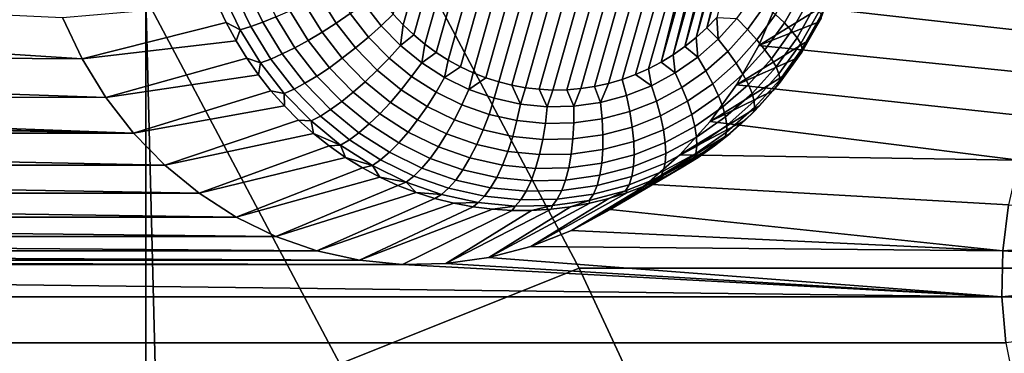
# Model space of a CAD drawing. Header units: metres. Extents: x -22 to 239, y -22 to 22.
# Tile 243 of 256: x 223.002 to 225.416, y 8.925 to 9.742. Entities that reach past the tile are written whole.
import ezdxf

# ---------------------------------------------------------------- set-up
doc = ezdxf.new("R2010")
doc.units = ezdxf.units.M
doc.layers.add('solid_10_151_033_XXX', color=7, linetype='CONTINUOUS')

msp = doc.modelspace()

# ---------------------------------------------------------------- linework, layer by layer
at = {"layer": 'solid_10_151_033_XXX'}
for points in [[(223.917709, 9.755691, 187.285095), (224.190353, 10.715796, 187.384323), (224.224152, 10.723241, 187.396637), (223.942017, 9.729537, 187.293945)], [(223.942017, 9.729537, 187.293945), (224.224152, 10.723241, 187.396637), (224.258255, 10.728389, 187.409042), (223.967789, 9.705108, 187.303329)], [(223.967789, 9.705108, 187.303329), (224.258255, 10.728389, 187.409042), (224.292465, 10.731228, 187.421494), (223.994919, 9.6825, 187.313202)], [(223.994919, 9.6825, 187.313202), (224.292465, 10.731228, 187.421494), (224.326584, 10.731784, 187.433914), (224.023193, 9.661843, 187.323486)], [(224.023193, 9.661843, 187.323486), (224.326584, 10.731784, 187.433914), (224.360474, 10.730081, 187.446259), (224.05249, 9.643208, 187.334152)], [(224.05249, 9.643208, 187.334152), (224.360474, 10.730081, 187.446259), (224.393967, 10.726175, 187.458435), (224.082642, 9.626644, 187.345123)], [(224.082642, 9.626644, 187.345123), (224.393967, 10.726175, 187.458435), (224.426865, 10.720159, 187.470413), (224.11348, 9.612209, 187.356354)], [(224.11348, 9.612209, 187.356354), (224.426865, 10.720159, 187.470413), (224.459106, 10.712063, 187.482147), (224.144791, 9.599914, 187.367752)], [(224.144791, 9.599914, 187.367752), (224.459106, 10.712063, 187.482147), (224.490845, 10.701915, 187.493698), (224.176529, 9.589767, 187.379303)], [(224.176529, 9.589767, 187.379303), (224.490845, 10.701915, 187.493698), (224.522156, 10.68962, 187.505096), (224.208771, 9.581671, 187.391037)], [(224.208771, 9.581671, 187.391037), (224.522156, 10.68962, 187.505096), (224.552994, 10.675185, 187.516327), (224.241684, 9.575653, 187.403015)], [(224.241684, 9.575653, 187.403015), (224.552994, 10.675185, 187.516327), (224.58316, 10.658622, 187.527298), (224.275162, 9.571749, 187.415192)], [(222.790314, -10.662548, 229.654709), (223.311127, -9.795467, 229.844269), (222.790329, 10.662547, 229.654709)], [(223.311127, -9.795467, 229.844269), (223.311127, 9.795466, 229.844269), (222.790329, 10.662547, 229.654709)], [(224.275162, 9.571749, 187.415192), (224.58316, 10.658622, 187.527298), (224.612442, 10.639986, 187.537964), (224.309067, 9.570045, 187.427536)], [(224.309067, 9.570045, 187.427536), (224.612442, 10.639986, 187.537964), (224.640732, 10.619329, 187.548248), (224.343185, 9.570601, 187.439957)], [(224.343185, 9.570601, 187.439957), (224.640732, 10.619329, 187.548248), (224.667847, 10.596722, 187.558121), (224.37738, 9.573441, 187.452408)], [(224.37738, 9.573441, 187.452408), (224.667847, 10.596722, 187.558121), (224.693619, 10.572291, 187.567505), (224.411499, 9.578588, 187.464813)], [(224.411499, 9.578588, 187.464813), (224.693619, 10.572291, 187.567505), (224.717926, 10.546138, 187.576355), (224.445297, 9.586033, 187.477127)], [(224.445297, 9.586033, 187.477127), (224.717926, 10.546138, 187.576355), (224.740646, 10.518376, 187.584625), (224.478622, 9.595748, 187.489258)], [(224.478622, 9.595748, 187.489258), (224.740646, 10.518376, 187.584625), (224.761627, 10.489195, 187.592255), (224.511353, 9.607702, 187.50116)], [(224.511353, 9.607702, 187.50116), (224.761627, 10.489195, 187.592255), (224.780807, 10.458707, 187.599243), (224.543228, 9.621809, 187.512772)], [(224.543228, 9.621809, 187.512772), (224.780807, 10.458707, 187.599243), (224.574173, 9.638005, 187.524033)], [(224.574173, 9.638005, 187.524033), (224.780807, 10.458707, 187.599243), (224.798126, 10.427032, 187.605545)], [(224.574173, 9.638005, 187.524033), (224.798126, 10.427032, 187.605545), (224.60405, 9.656225, 187.534897)], [(224.60405, 9.656225, 187.534897), (224.798126, 10.427032, 187.605545), (224.813507, 10.394309, 187.611145)], [(224.60405, 9.656225, 187.534897), (224.813507, 10.394309, 187.611145), (224.632736, 9.67638, 187.545349)], [(224.632736, 9.67638, 187.545349), (224.813507, 10.394309, 187.611145), (224.82692, 10.360637, 187.616028)], [(224.632736, 9.67638, 187.545349), (224.82692, 10.360637, 187.616028), (224.660172, 9.698406, 187.555328)], [(224.660172, 9.698406, 187.555328), (224.82692, 10.360637, 187.616028), (224.838318, 10.326111, 187.620163)], [(224.660172, 9.698406, 187.555328), (224.838318, 10.326111, 187.620163), (224.686264, 9.722241, 187.564835)], [(224.686264, 9.722241, 187.564835), (224.838318, 10.326111, 187.620163), (224.847641, 10.290875, 187.623566)], [(224.686264, 9.722241, 187.564835), (224.847641, 10.290875, 187.623566), (224.710907, 9.747789, 187.573792)], [(223.311127, 9.795466, 229.844269), (223.786987, 8.899793, 230.017456), (224.373199, 9.134018, 229.698654), (223.884811, 10.053298, 229.520889)], [(223.884811, 10.053298, 229.520889), (224.373199, 9.134018, 229.698654), (236.514862, 9.134019, 196.339706), (236.026474, 10.053299, 196.161942)], [(225.59462, 9.700195, 188.959625), (224.858414, 9.78232, 188.691666), (224.891647, 9.889766, 188.703751), (225.662506, 9.787395, 188.984329)], [(223.591599, 9.82948, 187.271927), (223.629776, 9.749013, 187.285828), (223.597488, 9.736111, 187.309204), (223.55809, 9.819161, 187.294861)], [(224.979401, 9.780538, 187.935333), (224.998383, 9.827348, 187.942245), (224.858414, 9.78232, 188.691666), (224.814056, 9.679392, 188.675522)], [(223.500824, 9.804504, 187.353958), (223.541962, 9.717785, 187.368927), (223.508163, 9.734982, 187.399841), (223.486664, 9.780538, 187.392029)], [(223.527634, 9.810781, 187.322388), (223.568024, 9.725633, 187.337082), (223.541962, 9.717785, 187.368927), (223.500824, 9.804504, 187.353958)], [(223.55809, 9.819161, 187.294861), (223.597488, 9.736111, 187.309204), (223.568024, 9.725633, 187.337082), (223.527634, 9.810781, 187.322388)], [(223.774033, 9.819239, 187.245087), (223.812332, 9.757003, 187.259018), (223.777664, 9.733617, 187.261612), (223.737106, 9.799547, 187.246857)], [(224.854599, 9.75505, 187.653595), (224.892807, 9.822549, 187.667496), (224.91684, 9.805257, 187.697144), (224.876617, 9.734203, 187.682495)], [(224.876617, 9.734203, 187.682495), (224.91684, 9.805257, 187.697144), (224.9366, 9.789412, 187.730515), (224.894516, 9.715101, 187.71521)], [(223.154678, 9.646414, 188.071548), (222.011078, 9.72014, 187.655319), (222.090347, 9.795527, 187.684174), (223.106766, 9.747412, 188.054123)], [(223.486664, 9.780538, 187.392029), (223.508163, 9.734982, 187.399841), (223.154678, 9.646414, 188.071548), (223.106766, 9.747412, 188.054123)], [(223.786972, -8.899793, 230.017456), (223.786987, 8.899793, 230.017456), (223.311127, 9.795466, 229.844269)], [(223.311127, -9.795467, 229.844269), (223.786972, -8.899793, 230.017456), (223.311127, 9.795466, 229.844269)], [(223.700272, 9.781044, 187.254349), (223.742966, 9.711641, 187.269882), (223.708908, 9.691504, 187.283676), (223.664261, 9.764089, 187.267426)], [(223.737106, 9.799547, 187.246857), (223.777664, 9.733617, 187.261612), (223.742966, 9.711641, 187.269882), (223.700272, 9.781044, 187.254349)], [(223.846283, 9.781343, 187.262161), (223.888123, 9.7276, 187.27739), (223.856934, 9.69972, 187.275253), (223.812332, 9.757003, 187.259018)], [(223.846283, 9.781343, 187.262161), (223.894989, 9.783453, 187.276825), (223.917709, 9.755691, 187.285095), (223.888123, 9.7276, 187.27739)], [(224.760117, 9.744955, 187.594772), (224.800049, 9.800324, 187.609299), (224.828903, 9.777235, 187.629028), (224.786346, 9.718218, 187.613541)], [(225.536392, 9.605561, 188.938431), (224.814056, 9.679392, 188.675522), (224.858414, 9.78232, 188.691666), (225.59462, 9.700195, 188.959625)], [(224.957901, 9.734982, 187.927521), (224.979401, 9.780538, 187.935333), (224.814056, 9.679392, 188.675522)], [(224.894516, 9.715101, 187.71521), (224.9366, 9.789412, 187.730515), (224.951706, 9.775323, 187.766968), (224.90799, 9.698116, 187.751053)], [(224.966614, 9.746139, 187.887466), (224.979401, 9.780538, 187.935333), (224.957901, 9.734982, 187.927521)], [(223.664261, 9.764089, 187.267426), (223.708908, 9.691504, 187.283676), (223.676163, 9.6736, 187.302719), (223.629776, 9.749013, 187.285828)], [(223.812332, 9.757003, 187.259018), (223.856934, 9.69972, 187.275253), (223.824905, 9.672934, 187.278809), (223.777664, 9.733617, 187.261612)], [(223.935364, 9.679181, 187.294586), (223.888123, 9.7276, 187.27739), (223.917709, 9.755691, 187.285095), (223.942017, 9.729537, 187.293945)], [(224.786346, 9.718218, 187.613541), (224.828903, 9.777235, 187.629028), (224.854599, 9.75505, 187.653595), (224.809509, 9.69253, 187.637177)], [(224.809509, 9.69253, 187.637177), (224.854599, 9.75505, 187.653595), (224.876617, 9.734203, 187.682495), (224.829163, 9.66839, 187.665222)], [(224.90799, 9.698116, 187.751053), (224.951706, 9.775323, 187.766968), (224.961853, 9.763265, 187.805786), (224.916733, 9.68358, 187.789368)], [(224.916733, 9.68358, 187.789368), (224.961853, 9.763265, 187.805786), (224.966858, 9.753473, 187.846222), (224.920593, 9.671775, 187.829376)], [(223.508163, 9.734982, 187.399841), (223.532104, 9.690833, 187.408569), (223.154678, 9.646414, 188.071548)], [(223.541962, 9.717785, 187.368927), (223.532104, 9.690833, 187.408569), (223.508163, 9.734982, 187.399841)], [(223.597488, 9.736111, 187.309204), (223.64537, 9.658277, 187.32663), (223.617111, 9.645833, 187.35495), (223.568024, 9.725633, 187.337082)], [(223.629776, 9.749013, 187.285828), (223.676163, 9.6736, 187.302719), (223.64537, 9.658277, 187.32663), (223.597488, 9.736111, 187.309204)], [(223.777664, 9.733617, 187.261612), (223.824905, 9.672934, 187.278809), (223.792694, 9.647762, 187.287994), (223.742966, 9.711641, 187.269882)], [(224.686264, 9.722241, 187.564835), (224.710907, 9.747789, 187.573792), (224.71463, 9.69469, 187.578201)], [(224.710907, 9.747789, 187.573792), (224.760117, 9.744955, 187.594772), (224.71463, 9.69469, 187.578201)], [(224.71463, 9.69469, 187.578201), (224.760117, 9.744955, 187.594772), (224.786346, 9.718218, 187.613541), (224.737854, 9.664642, 187.595886)], [(224.93396, 9.690833, 187.918793), (224.957901, 9.734982, 187.927521), (224.814056, 9.679392, 188.675522), (224.759232, 9.582586, 188.655563)], [(224.829163, 9.66839, 187.665222), (224.876617, 9.734203, 187.682495), (224.894516, 9.715101, 187.71521), (224.844894, 9.646272, 187.697144)], [(224.920593, 9.671775, 187.829376), (224.966858, 9.753473, 187.846222), (224.966614, 9.746139, 187.887466), (224.919495, 9.662932, 187.870316)], [(224.919495, 9.662932, 187.870316), (224.966614, 9.746139, 187.887466), (224.93396, 9.690833, 187.918793)], [(224.966614, 9.746139, 187.887466), (224.957901, 9.734982, 187.927521), (224.93396, 9.690833, 187.918793)], [(223.154678, 9.646414, 188.071548), (221.924316, 9.654629, 187.623734), (222.011078, 9.72014, 187.655319)], [(223.541962, 9.717785, 187.368927), (223.591965, 9.636512, 187.387131), (223.558426, 9.64824, 187.418152), (223.532104, 9.690833, 187.408569)], [(223.568024, 9.725633, 187.337082), (223.617111, 9.645833, 187.35495), (223.591965, 9.636512, 187.387131), (223.541962, 9.717785, 187.368927)], [(223.742966, 9.711641, 187.269882), (223.792694, 9.647762, 187.287994), (223.760925, 9.624699, 187.302612), (223.708908, 9.691504, 187.283676)], [(223.888123, 9.7276, 187.27739), (223.935364, 9.679181, 187.294586), (223.907272, 9.648112, 187.293579), (223.856934, 9.69972, 187.275253)], [(223.935364, 9.679181, 187.294586), (223.942017, 9.729537, 187.293945), (223.967789, 9.705108, 187.303329)], [(224.660172, 9.698406, 187.555328), (224.686264, 9.722241, 187.564835), (224.71463, 9.69469, 187.578201), (224.664124, 9.650163, 187.55983)], [(224.737854, 9.664642, 187.595886), (224.786346, 9.718218, 187.613541), (224.809509, 9.69253, 187.637177), (224.758133, 9.635774, 187.618484)], [(224.844894, 9.646272, 187.697144), (224.894516, 9.715101, 187.71521), (224.90799, 9.698116, 187.751053), (224.856415, 9.626604, 187.732285)], [(223.532104, 9.690833, 187.408569), (223.558426, 9.64824, 187.418152), (223.212921, 9.551761, 188.092743), (223.154678, 9.646414, 188.071548)], [(223.708908, 9.691504, 187.283676), (223.760925, 9.624699, 187.302612), (223.730209, 9.60419, 187.322388), (223.676163, 9.6736, 187.302719)], [(223.856934, 9.69972, 187.275253), (223.907272, 9.648112, 187.293579), (223.87825, 9.618261, 187.298218), (223.824905, 9.672934, 187.278809)], [(223.987396, 9.636694, 187.313522), (223.935364, 9.679181, 187.294586), (223.967789, 9.705108, 187.303329), (223.994919, 9.6825, 187.313202)], [(223.987396, 9.636694, 187.313522), (223.994919, 9.6825, 187.313202), (224.023193, 9.661843, 187.323486)], [(224.632736, 9.67638, 187.545349), (224.660172, 9.698406, 187.555328), (224.664124, 9.650163, 187.55983)], [(224.664124, 9.650163, 187.55983), (224.71463, 9.69469, 187.578201), (224.737854, 9.664642, 187.595886), (224.684036, 9.617183, 187.576294)], [(224.758133, 9.635774, 187.618484), (224.809509, 9.69253, 187.637177), (224.829163, 9.66839, 187.665222), (224.77507, 9.608645, 187.645538)], [(224.907623, 9.64824, 187.90921), (224.93396, 9.690833, 187.918793), (224.759232, 9.582586, 188.655563)], [(224.856415, 9.626604, 187.732285), (224.90799, 9.698116, 187.751053), (224.916733, 9.68358, 187.789368), (224.86351, 9.609772, 187.769989)], [(224.86351, 9.609772, 187.769989), (224.916733, 9.68358, 187.789368), (224.920593, 9.671775, 187.829376), (224.866028, 9.596103, 187.809525)], [(224.919495, 9.662932, 187.870316), (224.93396, 9.690833, 187.918793), (224.907623, 9.64824, 187.90921)], [(223.64537, 9.658277, 187.32663), (223.701141, 9.586638, 187.346924), (223.674301, 9.572385, 187.375763), (223.617111, 9.645833, 187.35495)], [(223.676163, 9.6736, 187.302719), (223.730209, 9.60419, 187.322388), (223.701141, 9.586638, 187.346924), (223.64537, 9.658277, 187.32663)], [(223.824905, 9.672934, 187.278809), (223.87825, 9.618261, 187.298218), (223.848846, 9.590212, 187.308426), (223.792694, 9.647762, 187.287994)], [(223.935364, 9.679181, 187.294586), (223.987396, 9.636694, 187.313522), (223.962723, 9.602827, 187.313766), (223.907272, 9.648112, 187.293579)], [(224.043564, 9.600674, 187.333969), (223.987396, 9.636694, 187.313522), (224.023193, 9.661843, 187.323486), (224.05249, 9.643208, 187.334152)], [(224.60405, 9.656225, 187.534897), (224.632736, 9.67638, 187.545349), (224.664124, 9.650163, 187.55983), (224.609253, 9.611932, 187.539856)], [(224.684036, 9.617183, 187.576294), (224.737854, 9.664642, 187.595886), (224.758133, 9.635774, 187.618484), (224.701111, 9.585496, 187.597733)], [(225.488495, 9.504583, 188.92099), (224.759232, 9.582586, 188.655563), (224.814056, 9.679392, 188.675522), (225.536392, 9.605561, 188.938431)], [(224.77507, 9.608645, 187.645538), (224.829163, 9.66839, 187.665222), (224.844894, 9.646272, 187.697144), (224.78833, 9.583788, 187.676559)], [(224.866028, 9.596103, 187.809525), (224.920593, 9.671775, 187.829376), (224.919495, 9.662932, 187.870316), (224.863922, 9.585864, 187.850082)], [(224.863922, 9.585864, 187.850082), (224.919495, 9.662932, 187.870316), (224.879028, 9.607349, 187.898804)], [(224.919495, 9.662932, 187.870316), (224.907623, 9.64824, 187.90921), (224.879028, 9.607349, 187.898804)], [(223.212921, 9.551761, 188.092743), (221.831329, 9.599946, 187.58989), (221.924316, 9.654629, 187.623734), (223.154678, 9.646414, 188.071548)], [(223.558426, 9.64824, 187.418152), (223.587036, 9.607349, 187.428558), (223.212921, 9.551761, 188.092743)], [(223.591965, 9.636512, 187.387131), (223.587036, 9.607349, 187.428558), (223.558426, 9.64824, 187.418152)], [(223.591965, 9.636512, 187.387131), (223.650208, 9.561708, 187.408325), (223.617828, 9.568297, 187.439774), (223.587036, 9.607349, 187.428558)], [(223.617111, 9.645833, 187.35495), (223.674301, 9.572385, 187.375763), (223.650208, 9.561708, 187.408325), (223.591965, 9.636512, 187.387131)], [(223.792694, 9.647762, 187.287994), (223.848846, 9.590212, 187.308426), (223.819641, 9.564508, 187.323975), (223.760925, 9.624699, 187.302612)], [(223.907272, 9.648112, 187.293579), (223.962723, 9.602827, 187.313766), (223.936996, 9.570288, 187.319611), (223.87825, 9.618261, 187.298218)], [(223.987396, 9.636694, 187.313522), (224.043564, 9.600674, 187.333969), (224.022598, 9.564434, 187.335556), (223.962723, 9.602827, 187.313766)], [(224.043564, 9.600674, 187.333969), (224.05249, 9.643208, 187.334152), (224.082642, 9.626644, 187.345123)], [(224.543228, 9.621809, 187.512772), (224.574173, 9.638005, 187.524033), (224.609253, 9.611932, 187.539856), (224.550705, 9.58048, 187.518539)], [(224.574173, 9.638005, 187.524033), (224.60405, 9.656225, 187.534897), (224.609253, 9.611932, 187.539856)], [(224.609253, 9.611932, 187.539856), (224.664124, 9.650163, 187.55983), (224.684036, 9.617183, 187.576294), (224.625549, 9.576434, 187.555008)], [(224.879028, 9.607349, 187.898804), (224.907623, 9.64824, 187.90921), (224.759232, 9.582586, 188.655563), (224.694443, 9.492719, 188.631989)], [(224.701111, 9.585496, 187.597733), (224.758133, 9.635774, 187.618484), (224.77507, 9.608645, 187.645538), (224.715042, 9.55572, 187.623703)], [(224.78833, 9.583788, 187.676559), (224.844894, 9.646272, 187.697144), (224.856415, 9.626604, 187.732285), (224.797653, 9.561686, 187.710907)], [(223.760925, 9.624699, 187.302612), (223.819641, 9.564508, 187.323975), (223.791214, 9.541655, 187.344589), (223.730209, 9.60419, 187.322388)], [(223.87825, 9.618261, 187.298218), (223.936996, 9.570288, 187.319611), (223.91069, 9.539712, 187.330933), (223.848846, 9.590212, 187.308426)], [(224.10318, 9.571573, 187.355652), (224.043564, 9.600674, 187.333969), (224.082642, 9.626644, 187.345123), (224.11348, 9.612209, 187.356354)], [(224.10318, 9.571573, 187.355652), (224.11348, 9.612209, 187.356354), (224.144791, 9.599914, 187.367752)], [(224.511353, 9.607702, 187.50116), (224.543228, 9.621809, 187.512772), (224.550705, 9.58048, 187.518539)], [(224.550705, 9.58048, 187.518539), (224.609253, 9.611932, 187.539856), (224.625549, 9.576434, 187.555008), (224.563141, 9.542911, 187.532303)], [(224.625549, 9.576434, 187.555008), (224.684036, 9.617183, 187.576294), (224.701111, 9.585496, 187.597733), (224.63916, 9.542329, 187.57518)], [(224.797653, 9.561686, 187.710907), (224.856415, 9.626604, 187.732285), (224.86351, 9.609772, 187.769989), (224.802856, 9.542769, 187.747925)], [(224.802856, 9.542769, 187.747925), (224.86351, 9.609772, 187.769989), (224.866028, 9.596103, 187.809525), (224.803848, 9.527408, 187.78688)], [(223.212921, 9.551761, 188.092743), (221.732986, 9.556598, 187.554108), (221.831329, 9.599946, 187.58989)], [(223.587036, 9.607349, 187.428558), (223.617828, 9.568297, 187.439774), (223.280792, 9.464584, 188.117447), (223.212921, 9.551761, 188.092743)], [(223.701141, 9.586638, 187.346924), (223.764114, 9.522096, 187.369843), (223.738861, 9.506212, 187.399261), (223.674301, 9.572385, 187.375763)], [(223.730209, 9.60419, 187.322388), (223.791214, 9.541655, 187.344589), (223.764114, 9.522096, 187.369843), (223.701141, 9.586638, 187.346924)], [(223.848846, 9.590212, 187.308426), (223.91069, 9.539712, 187.330933), (223.884323, 9.511694, 187.347519), (223.819641, 9.564508, 187.323975)], [(223.962723, 9.602827, 187.313766), (224.022598, 9.564434, 187.335556), (224.000427, 9.529616, 187.342697), (223.936996, 9.570288, 187.319611)], [(224.043564, 9.600674, 187.333969), (224.10318, 9.571573, 187.355652), (224.086136, 9.533417, 187.358688), (224.022598, 9.564434, 187.335556)], [(224.144791, 9.599914, 187.367752), (224.176529, 9.589767, 187.379303), (224.165466, 9.549758, 187.378326), (224.10318, 9.571573, 187.355652)], [(224.176529, 9.589767, 187.379303), (224.208771, 9.581671, 187.391037), (224.229675, 9.535502, 187.401703), (224.165466, 9.549758, 187.378326)], [(224.411499, 9.578588, 187.464813), (224.445297, 9.586033, 187.477127), (224.425568, 9.539401, 187.472992)], [(224.445297, 9.586033, 187.477127), (224.478622, 9.595748, 187.489258), (224.489227, 9.556201, 187.49617), (224.425568, 9.539401, 187.472992)], [(224.478622, 9.595748, 187.489258), (224.511353, 9.607702, 187.50116), (224.550705, 9.58048, 187.518539), (224.489227, 9.556201, 187.49617)], [(224.63916, 9.542329, 187.57518), (224.701111, 9.585496, 187.597733), (224.715042, 9.55572, 187.623703), (224.649826, 9.51028, 187.59996)], [(224.848236, 9.568297, 187.887589), (224.879028, 9.607349, 187.898804), (224.694443, 9.492719, 188.631989)], [(224.715042, 9.55572, 187.623703), (224.77507, 9.608645, 187.645538), (224.78833, 9.583788, 187.676559), (224.725555, 9.528437, 187.653702)], [(224.803848, 9.527408, 187.78688), (224.866028, 9.596103, 187.809525), (224.863922, 9.585864, 187.850082), (224.800598, 9.515901, 187.827042)], [(224.800598, 9.515901, 187.827042), (224.863922, 9.585864, 187.850082), (224.848236, 9.568297, 187.887589), (224.815353, 9.531217, 187.875626)], [(224.863922, 9.585864, 187.850082), (224.879028, 9.607349, 187.898804), (224.848236, 9.568297, 187.887589)], [(223.617828, 9.568297, 187.439774), (223.650711, 9.531217, 187.451736), (223.280792, 9.464584, 188.117447)], [(223.650208, 9.561708, 187.408325), (223.650711, 9.531217, 187.451736), (223.617828, 9.568297, 187.439774)], [(223.674301, 9.572385, 187.375763), (223.738861, 9.506212, 187.399261), (223.715942, 9.494314, 187.432266), (223.650208, 9.561708, 187.408325)], [(223.650208, 9.561708, 187.408325), (223.715942, 9.494314, 187.432266), (223.685547, 9.496233, 187.464417), (223.650711, 9.531217, 187.451736)], [(223.819641, 9.564508, 187.323975), (223.884323, 9.511694, 187.347519), (223.858414, 9.486782, 187.369049), (223.791214, 9.541655, 187.344589)], [(223.936996, 9.570288, 187.319611), (224.000427, 9.529616, 187.342697), (223.977463, 9.496898, 187.35524), (223.91069, 9.539712, 187.330933)], [(224.022598, 9.564434, 187.335556), (224.086136, 9.533417, 187.358688), (224.067734, 9.496758, 187.367188), (224.000427, 9.529616, 187.342697)], [(224.10318, 9.571573, 187.355652), (224.165466, 9.549758, 187.378326), (224.152542, 9.510165, 187.382843), (224.086136, 9.533417, 187.358688)], [(224.208771, 9.581671, 187.391037), (224.241684, 9.575653, 187.403015), (224.229675, 9.535502, 187.401703)], [(224.241684, 9.575653, 187.403015), (224.275162, 9.571749, 187.415192), (224.294968, 9.528987, 187.425461), (224.229675, 9.535502, 187.401703)], [(224.275162, 9.571749, 187.415192), (224.309067, 9.570045, 187.427536), (224.294968, 9.528987, 187.425461)], [(224.309067, 9.570045, 187.427536), (224.343185, 9.570601, 187.439957), (224.36055, 9.530292, 187.449326), (224.294968, 9.528987, 187.425461)], [(224.343185, 9.570601, 187.439957), (224.37738, 9.573441, 187.452408), (224.36055, 9.530292, 187.449326)], [(224.37738, 9.573441, 187.452408), (224.411499, 9.578588, 187.464813), (224.425568, 9.539401, 187.472992), (224.36055, 9.530292, 187.449326)], [(224.489227, 9.556201, 187.49617), (224.550705, 9.58048, 187.518539), (224.563141, 9.542911, 187.532303), (224.497604, 9.517033, 187.508438)], [(224.563141, 9.542911, 187.532303), (224.625549, 9.576434, 187.555008), (224.63916, 9.542329, 187.57518), (224.573059, 9.506815, 187.551117)], [(224.815353, 9.531217, 187.875626), (224.848236, 9.568297, 187.887589), (224.694443, 9.492719, 188.631989), (224.620743, 9.411297, 188.605164)], [(225.451477, 9.398416, 188.907516), (224.694443, 9.492719, 188.631989), (224.759232, 9.582586, 188.655563), (225.488495, 9.504583, 188.92099)], [(224.725555, 9.528437, 187.653702), (224.78833, 9.583788, 187.676559), (224.797653, 9.561686, 187.710907), (224.732437, 9.504177, 187.687164)], [(224.732437, 9.504177, 187.687164), (224.797653, 9.561686, 187.710907), (224.802856, 9.542769, 187.747925), (224.73555, 9.483414, 187.723419)], [(223.280792, 9.464584, 188.117447), (221.630936, 9.525311, 187.516953), (221.732986, 9.556598, 187.554108), (223.212921, 9.551761, 188.092743)], [(223.791214, 9.541655, 187.344589), (223.858414, 9.486782, 187.369049), (223.833466, 9.465461, 187.395096), (223.764114, 9.522096, 187.369843)], [(223.91069, 9.539712, 187.330933), (223.977463, 9.496898, 187.35524), (223.954147, 9.466918, 187.37294), (223.884323, 9.511694, 187.347519)], [(224.165466, 9.549758, 187.378326), (224.229675, 9.535502, 187.401703), (224.220963, 9.494971, 187.407761), (224.152542, 9.510165, 187.382843)], [(224.36055, 9.530292, 187.449326), (224.425568, 9.539401, 187.472992), (224.429764, 9.499126, 187.483749), (224.360458, 9.489417, 187.458527)], [(224.425568, 9.539401, 187.472992), (224.489227, 9.556201, 187.49617), (224.497604, 9.517033, 187.508438), (224.429764, 9.499126, 187.483749)], [(224.497604, 9.517033, 187.508438), (224.563141, 9.542911, 187.532303), (224.573059, 9.506815, 187.551117), (224.503632, 9.479401, 187.525848)], [(224.573059, 9.506815, 187.551117), (224.63916, 9.542329, 187.57518), (224.649826, 9.51028, 187.59996), (224.580246, 9.472896, 187.574631)], [(224.649826, 9.51028, 187.59996), (224.715042, 9.55572, 187.623703), (224.725555, 9.528437, 187.653702), (224.657349, 9.480913, 187.628876)], [(224.73555, 9.483414, 187.723419), (224.802856, 9.542769, 187.747925), (224.803848, 9.527408, 187.78688), (224.734833, 9.466554, 187.761765)], [(223.280792, 9.464584, 188.117447), (221.526031, 9.506343, 187.478775), (221.630936, 9.525311, 187.516953)], [(223.650711, 9.531217, 187.451736), (223.685547, 9.496233, 187.464417), (223.3573, 9.386155, 188.145309), (223.280792, 9.464584, 188.117447)], [(223.764114, 9.522096, 187.369843), (223.833466, 9.465461, 187.395096), (223.809967, 9.448147, 187.42514), (223.738861, 9.506212, 187.399261)], [(224.000427, 9.529616, 187.342697), (224.067734, 9.496758, 187.367188), (224.048309, 9.462309, 187.381027), (223.977463, 9.496898, 187.35524)], [(224.086136, 9.533417, 187.358688), (224.152542, 9.510165, 187.382843), (224.138077, 9.472125, 187.392792), (224.067734, 9.496758, 187.367188)], [(224.229675, 9.535502, 187.401703), (224.294968, 9.528987, 187.425461), (224.290573, 9.488026, 187.43309), (224.220963, 9.494971, 187.407761)], [(224.294968, 9.528987, 187.425461), (224.36055, 9.530292, 187.449326), (224.360458, 9.489417, 187.458527), (224.290573, 9.488026, 187.43309)], [(224.429764, 9.499126, 187.483749), (224.497604, 9.517033, 187.508438), (224.503632, 9.479401, 187.525848), (224.431747, 9.460431, 187.49968)], [(224.780518, 9.496233, 187.862946), (224.815353, 9.531217, 187.875626), (224.620743, 9.411297, 188.605164)], [(224.657349, 9.480913, 187.628876), (224.725555, 9.528437, 187.653702), (224.732437, 9.504177, 187.687164), (224.66156, 9.454802, 187.661377)], [(224.734833, 9.466554, 187.761765), (224.803848, 9.527408, 187.78688), (224.800598, 9.515901, 187.827042), (224.730301, 9.453923, 187.801453)], [(224.730301, 9.453923, 187.801453), (224.800598, 9.515901, 187.827042), (224.780518, 9.496233, 187.862946), (224.74382, 9.463464, 187.849594)], [(224.800598, 9.515901, 187.827042), (224.815353, 9.531217, 187.875626), (224.780518, 9.496233, 187.862946)], [(223.280792, 9.464584, 188.117447), (219.559021, 9.464584, 186.762848), (221.419907, 9.5, 187.44014)], [(223.280792, 9.464584, 188.117447), (221.419907, 9.5, 187.44014), (221.526031, 9.506343, 187.478775)], [(223.685547, 9.496233, 187.464417), (223.722244, 9.463464, 187.477768), (223.3573, 9.386155, 188.145309)], [(223.715942, 9.494314, 187.432266), (223.722244, 9.463464, 187.477768), (223.685547, 9.496233, 187.464417)], [(223.738861, 9.506212, 187.399261), (223.809967, 9.448147, 187.42514), (223.788376, 9.435177, 187.458618), (223.715942, 9.494314, 187.432266)], [(223.715942, 9.494314, 187.432266), (223.788376, 9.435177, 187.458618), (223.722244, 9.463464, 187.477768)], [(223.884323, 9.511694, 187.347519), (223.954147, 9.466918, 187.37294), (223.930969, 9.44026, 187.395447), (223.858414, 9.486782, 187.369049)], [(223.977463, 9.496898, 187.35524), (224.048309, 9.462309, 187.381027), (224.028244, 9.430743, 187.399902), (223.954147, 9.466918, 187.37294)], [(224.067734, 9.496758, 187.367188), (224.138077, 9.472125, 187.392792), (224.12236, 9.436379, 187.407974), (224.048309, 9.462309, 187.381027)], [(224.152542, 9.510165, 187.382843), (224.220963, 9.494971, 187.407761), (224.210571, 9.456029, 187.419174), (224.138077, 9.472125, 187.392792)], [(224.220963, 9.494971, 187.407761), (224.290573, 9.488026, 187.43309), (224.284286, 9.448671, 187.446014), (224.210571, 9.456029, 187.419174)], [(224.290573, 9.488026, 187.43309), (224.360458, 9.489417, 187.458527), (224.358337, 9.450145, 187.472961), (224.284286, 9.448671, 187.446014)], [(224.360458, 9.489417, 187.458527), (224.429764, 9.499126, 187.483749), (224.431747, 9.460431, 187.49968), (224.358337, 9.450145, 187.472961)], [(224.503632, 9.479401, 187.525848), (224.573059, 9.506815, 187.551117), (224.580246, 9.472896, 187.574631), (224.507156, 9.444037, 187.548035)], [(224.74382, 9.463464, 187.849594), (224.780518, 9.496233, 187.862946), (224.620743, 9.411297, 188.605164), (224.538818, 9.339068, 188.575348)], [(224.580246, 9.472896, 187.574631), (224.649826, 9.51028, 187.59996), (224.657349, 9.480913, 187.628876), (224.584564, 9.441815, 187.602386)], [(225.451477, 9.398416, 188.907516), (224.620743, 9.411297, 188.605164), (224.694443, 9.492719, 188.631989)], [(224.66156, 9.454802, 187.661377), (224.732437, 9.504177, 187.687164), (224.73555, 9.483414, 187.723419), (224.662399, 9.432453, 187.696793)], [(223.3573, 9.386155, 188.145309), (219.482513, 9.386155, 186.734985), (219.559021, 9.464584, 186.762848)], [(223.280792, 9.464584, 188.117447), (223.3573, 9.386155, 188.145309), (219.559021, 9.464584, 186.762848)], [(223.833466, 9.465461, 187.395096), (223.90834, 9.417446, 187.422348), (223.886734, 9.398919, 187.453079), (223.809967, 9.448147, 187.42514)], [(223.858414, 9.486782, 187.369049), (223.930969, 9.44026, 187.395447), (223.90834, 9.417446, 187.422348), (223.833466, 9.465461, 187.395096)], [(223.954147, 9.466918, 187.37294), (224.028244, 9.430743, 187.399902), (224.00795, 9.402676, 187.423477), (223.930969, 9.44026, 187.395447)], [(224.138077, 9.472125, 187.392792), (224.210571, 9.456029, 187.419174), (224.198669, 9.419436, 187.435745), (224.12236, 9.436379, 187.407974)], [(224.431747, 9.460431, 187.49968), (224.503632, 9.479401, 187.525848), (224.507156, 9.444037, 187.548035), (224.431503, 9.424069, 187.520493)], [(224.507156, 9.444037, 187.548035), (224.580246, 9.472896, 187.574631), (224.584564, 9.441815, 187.602386), (224.508133, 9.411634, 187.57457)], [(224.584564, 9.441815, 187.602386), (224.657349, 9.480913, 187.628876), (224.66156, 9.454802, 187.661377), (224.585953, 9.41418, 187.63385)], [(224.659836, 9.414306, 187.734467), (224.734833, 9.466554, 187.761765), (224.730301, 9.453923, 187.801453), (224.653931, 9.400711, 187.773651)], [(224.662399, 9.432453, 187.696793), (224.73555, 9.483414, 187.723419), (224.734833, 9.466554, 187.761765), (224.659836, 9.414306, 187.734467)], [(223.722244, 9.463464, 187.477768), (223.760666, 9.433022, 187.49176), (223.441742, 9.317199, 188.176041), (223.3573, 9.386155, 188.145309)], [(223.788376, 9.435177, 187.458618), (223.760666, 9.433022, 187.49176), (223.722244, 9.463464, 187.477768)], [(223.809967, 9.448147, 187.42514), (223.886734, 9.398919, 187.453079), (223.866562, 9.38504, 187.487076), (223.788376, 9.435177, 187.458618)], [(223.930969, 9.44026, 187.395447), (224.00795, 9.402676, 187.423477), (223.987808, 9.378654, 187.451263), (223.90834, 9.417446, 187.422348)], [(224.048309, 9.462309, 187.381027), (224.12236, 9.436379, 187.407974), (224.105698, 9.403625, 187.428101), (224.028244, 9.430743, 187.399902)], [(224.210571, 9.456029, 187.419174), (224.284286, 9.448671, 187.446014), (224.276276, 9.411691, 187.464005), (224.198669, 9.419436, 187.435745)], [(224.284286, 9.448671, 187.446014), (224.358337, 9.450145, 187.472961), (224.354218, 9.413241, 187.492371), (224.276276, 9.411691, 187.464005)], [(224.358337, 9.450145, 187.472961), (224.431747, 9.460431, 187.49968), (224.431503, 9.424069, 187.520493), (224.354218, 9.413241, 187.492371)], [(224.431503, 9.424069, 187.520493), (224.507156, 9.444037, 187.548035), (224.508133, 9.411634, 187.57457), (224.429016, 9.390751, 187.545776)], [(224.508133, 9.411634, 187.57457), (224.584564, 9.441815, 187.602386), (224.585953, 9.41418, 187.63385), (224.506546, 9.382823, 187.60495)], [(224.705399, 9.433022, 187.835602), (224.74382, 9.463464, 187.849594), (224.538818, 9.339068, 188.575348)], [(224.585953, 9.41418, 187.63385), (224.66156, 9.454802, 187.661377), (224.662399, 9.432453, 187.696793), (224.584366, 9.390528, 187.668396)], [(224.653931, 9.400711, 187.773651), (224.730301, 9.453923, 187.801453), (224.705399, 9.433022, 187.835602), (224.665375, 9.405008, 187.821045)], [(224.730301, 9.453923, 187.801453), (224.74382, 9.463464, 187.849594), (224.705399, 9.433022, 187.835602)], [(223.760666, 9.433022, 187.49176), (223.80069, 9.405008, 187.506317), (223.441742, 9.317199, 188.176041)], [(223.788376, 9.435177, 187.458618), (223.80069, 9.405008, 187.506317), (223.760666, 9.433022, 187.49176)], [(223.788376, 9.435177, 187.458618), (223.866562, 9.38504, 187.487076), (223.80069, 9.405008, 187.506317)], [(223.90834, 9.417446, 187.422348), (223.987808, 9.378654, 187.451263), (223.968201, 9.359148, 187.482742), (223.886734, 9.398919, 187.453079)], [(224.028244, 9.430743, 187.399902), (224.105698, 9.403625, 187.428101), (224.088409, 9.374501, 187.452759), (224.00795, 9.402676, 187.423477)], [(224.12236, 9.436379, 187.407974), (224.198669, 9.419436, 187.435745), (224.185501, 9.385904, 187.457138), (224.105698, 9.403625, 187.428101)], [(224.198669, 9.419436, 187.435745), (224.276276, 9.411691, 187.464005), (224.266663, 9.377805, 187.486679), (224.185501, 9.385904, 187.457138)], [(224.354218, 9.413241, 187.492371), (224.431503, 9.424069, 187.520493), (224.429016, 9.390751, 187.545776), (224.348175, 9.379427, 187.516357)], [(224.665375, 9.405008, 187.821045), (224.705399, 9.433022, 187.835602), (224.538818, 9.339068, 188.575348), (224.449875, 9.277093, 188.542969)], [(224.584366, 9.390528, 187.668396), (224.662399, 9.432453, 187.696793), (224.659836, 9.414306, 187.734467), (224.579834, 9.371321, 187.705353)], [(223.80069, 9.405008, 187.506317), (223.842178, 9.379519, 187.521423), (223.532715, 9.258869, 188.209152), (223.441742, 9.317199, 188.176041)], [(223.866562, 9.38504, 187.487076), (223.842178, 9.379519, 187.521423), (223.80069, 9.405008, 187.506317)], [(223.886734, 9.398919, 187.453079), (223.968201, 9.359148, 187.482742), (223.949524, 9.344536, 187.517273), (223.866562, 9.38504, 187.487076)], [(224.00795, 9.402676, 187.423477), (224.088409, 9.374501, 187.452759), (224.070847, 9.349575, 187.481491), (223.987808, 9.378654, 187.451263)], [(224.105698, 9.403625, 187.428101), (224.185501, 9.385904, 187.457138), (224.171326, 9.35609, 187.482941), (224.088409, 9.374501, 187.452759)], [(224.276276, 9.411691, 187.464005), (224.354218, 9.413241, 187.492371), (224.348175, 9.379427, 187.516357), (224.266663, 9.377805, 187.486679)], [(224.429016, 9.390751, 187.545776), (224.508133, 9.411634, 187.57457), (224.506546, 9.382823, 187.60495), (224.424332, 9.361125, 187.575027)], [(224.623886, 9.379519, 187.805939), (224.665375, 9.405008, 187.821045), (224.449875, 9.277093, 188.542969)], [(224.506546, 9.382823, 187.60495), (224.585953, 9.41418, 187.63385), (224.584366, 9.390528, 187.668396), (224.502396, 9.358164, 187.638565)], [(225.425919, 9.288718, 188.898209), (224.538818, 9.339068, 188.575348), (224.620743, 9.411297, 188.605164), (225.451477, 9.398416, 188.907516)], [(224.579834, 9.371321, 187.705353), (224.659836, 9.414306, 187.734467), (224.653931, 9.400711, 187.773651), (224.572433, 9.356934, 187.744003)], [(224.572433, 9.356934, 187.744003), (224.653931, 9.400711, 187.773651), (224.623886, 9.379519, 187.805939), (224.58107, 9.35664, 187.790359)], [(224.653931, 9.400711, 187.773651), (224.665375, 9.405008, 187.821045), (224.623886, 9.379519, 187.805939)], [(223.441742, 9.317199, 188.176041), (219.398056, 9.317199, 186.704254), (219.482513, 9.386155, 186.734985)], [(223.3573, 9.386155, 188.145309), (223.441742, 9.317199, 188.176041), (219.482513, 9.386155, 186.734985)], [(223.842178, 9.379519, 187.521423), (223.884995, 9.35664, 187.537003), (223.532715, 9.258869, 188.209152)], [(223.866562, 9.38504, 187.487076), (223.884995, 9.35664, 187.537003), (223.842178, 9.379519, 187.521423)], [(223.866562, 9.38504, 187.487076), (223.949524, 9.344536, 187.517273), (223.884995, 9.35664, 187.537003)], [(223.987808, 9.378654, 187.451263), (224.070847, 9.349575, 187.481491), (224.053345, 9.329333, 187.513718), (223.968201, 9.359148, 187.482742)], [(224.088409, 9.374501, 187.452759), (224.171326, 9.35609, 187.482941), (224.156418, 9.330573, 187.512634), (224.070847, 9.349575, 187.481491)], [(224.185501, 9.385904, 187.457138), (224.266663, 9.377805, 187.486679), (224.255661, 9.347674, 187.513626), (224.171326, 9.35609, 187.482941)], [(224.266663, 9.377805, 187.486679), (224.348175, 9.379427, 187.516357), (224.340347, 9.34936, 187.544464), (224.255661, 9.347674, 187.513626)], [(224.348175, 9.379427, 187.516357), (224.429016, 9.390751, 187.545776), (224.424332, 9.361125, 187.575027), (224.340347, 9.34936, 187.544464)], [(224.58107, 9.35664, 187.790359), (224.623886, 9.379519, 187.805939), (224.449875, 9.277093, 188.542969), (224.354965, 9.226109, 188.508423)], [(224.424332, 9.361125, 187.575027), (224.506546, 9.382823, 187.60495), (224.502396, 9.358164, 187.638565), (224.417542, 9.33577, 187.607681)], [(224.495789, 9.33814, 187.674759), (224.579834, 9.371321, 187.705353), (224.572433, 9.356934, 187.744003), (224.486862, 9.32314, 187.712845)], [(224.502396, 9.358164, 187.638565), (224.584366, 9.390528, 187.668396), (224.579834, 9.371321, 187.705353), (224.495789, 9.33814, 187.674759)], [(223.884995, 9.35664, 187.537003), (223.928986, 9.336448, 187.553009), (223.62944, 9.211653, 188.244354), (223.532715, 9.258869, 188.209152)], [(223.949524, 9.344536, 187.517273), (223.928986, 9.336448, 187.553009), (223.884995, 9.35664, 187.537003)], [(223.949524, 9.344536, 187.517273), (223.973999, 9.319012, 187.569397), (223.928986, 9.336448, 187.553009)], [(223.968201, 9.359148, 187.482742), (224.053345, 9.329333, 187.513718), (224.03624, 9.314172, 187.548843), (223.949524, 9.344536, 187.517273)], [(223.949524, 9.344536, 187.517273), (224.03624, 9.314172, 187.548843), (223.973999, 9.319012, 187.569397)], [(224.070847, 9.349575, 187.481491), (224.156418, 9.330573, 187.512634), (224.141083, 9.309852, 187.545654), (224.053345, 9.329333, 187.513718)], [(224.171326, 9.35609, 187.482941), (224.255661, 9.347674, 187.513626), (224.243469, 9.321887, 187.544312), (224.156418, 9.330573, 187.512634)], [(224.255661, 9.347674, 187.513626), (224.340347, 9.34936, 187.544464), (224.330872, 9.323627, 187.576126), (224.243469, 9.321887, 187.544312)], [(224.340347, 9.34936, 187.544464), (224.424332, 9.361125, 187.575027), (224.417542, 9.33577, 187.607681), (224.330872, 9.323627, 187.576126)], [(224.537079, 9.336448, 187.774353), (224.58107, 9.35664, 187.790359), (224.354965, 9.226109, 188.508423)], [(224.417542, 9.33577, 187.607681), (224.502396, 9.358164, 187.638565), (224.495789, 9.33814, 187.674759), (224.408798, 9.31518, 187.643097)], [(224.486862, 9.32314, 187.712845), (224.572433, 9.356934, 187.744003), (224.537079, 9.336448, 187.774353), (224.492065, 9.319012, 187.757965)], [(224.572433, 9.356934, 187.744003), (224.58107, 9.35664, 187.790359), (224.537079, 9.336448, 187.774353)], [(223.928986, 9.336448, 187.553009), (223.973999, 9.319012, 187.569397), (223.62944, 9.211653, 188.244354)], [(224.053345, 9.329333, 187.513718), (224.141083, 9.309852, 187.545654), (224.125595, 9.29433, 187.58136), (224.03624, 9.314172, 187.548843)], [(224.156418, 9.330573, 187.512634), (224.243469, 9.321887, 187.544312), (224.230316, 9.300946, 187.57814), (224.141083, 9.309852, 187.545654)], [(224.243469, 9.321887, 187.544312), (224.330872, 9.323627, 187.576126), (224.319931, 9.30273, 187.610764), (224.230316, 9.300946, 187.57814)], [(224.492065, 9.319012, 187.757965), (224.537079, 9.336448, 187.774353), (224.354965, 9.226109, 188.508423), (224.255234, 9.186727, 188.472122)], [(224.330872, 9.323627, 187.576126), (224.417542, 9.33577, 187.607681), (224.408798, 9.31518, 187.643097), (224.319931, 9.30273, 187.610764)], [(224.408798, 9.31518, 187.643097), (224.495789, 9.33814, 187.674759), (224.486862, 9.32314, 187.712845), (224.398254, 9.299756, 187.680603)], [(224.398254, 9.299756, 187.680603), (224.486862, 9.32314, 187.712845), (224.446182, 9.304391, 187.741257), (224.399567, 9.292635, 187.724289)], [(224.486862, 9.32314, 187.712845), (224.492065, 9.319012, 187.757965), (224.446182, 9.304391, 187.741257)], [(225.412018, 9.176414, 188.893158), (224.449875, 9.277093, 188.542969), (224.538818, 9.339068, 188.575348), (225.425919, 9.288718, 188.898209)], [(223.532715, 9.258869, 188.209152), (219.307098, 9.258869, 186.671143), (219.398056, 9.317199, 186.704254)], [(223.441742, 9.317199, 188.176041), (223.532715, 9.258869, 188.209152), (219.398056, 9.317199, 186.704254)], [(223.973999, 9.319012, 187.569397), (224.019882, 9.304391, 187.586105), (223.730408, 9.176295, 188.281097), (223.62944, 9.211653, 188.244354)], [(224.019882, 9.304391, 187.586105), (224.066498, 9.292635, 187.603073), (223.730408, 9.176295, 188.281097)], [(223.973999, 9.319012, 187.569397), (224.03624, 9.314172, 187.548843), (224.019882, 9.304391, 187.586105)], [(224.03624, 9.314172, 187.548843), (224.125595, 9.29433, 187.58136), (224.066498, 9.292635, 187.603073), (224.019882, 9.304391, 187.586105)], [(224.141083, 9.309852, 187.545654), (224.230316, 9.300946, 187.57814), (224.216492, 9.28526, 187.614441), (224.125595, 9.29433, 187.58136)], [(224.399567, 9.292635, 187.724289), (224.446182, 9.304391, 187.741257), (224.255234, 9.186727, 188.472122), (224.152115, 9.159515, 188.434586)], [(224.230316, 9.300946, 187.57814), (224.319931, 9.30273, 187.610764), (224.307755, 9.287077, 187.647659), (224.216492, 9.28526, 187.614441)], [(224.446182, 9.304391, 187.741257), (224.492065, 9.319012, 187.757965), (224.255234, 9.186727, 188.472122)], [(224.307755, 9.287077, 187.647659), (224.398254, 9.299756, 187.680603), (224.352386, 9.283782, 187.707123), (224.30481, 9.277864, 187.689804)], [(224.319931, 9.30273, 187.610764), (224.408798, 9.31518, 187.643097), (224.398254, 9.299756, 187.680603), (224.307755, 9.287077, 187.647659)], [(224.398254, 9.299756, 187.680603), (224.399567, 9.292635, 187.724289), (224.352386, 9.283782, 187.707123)], [(224.113678, 9.283782, 187.620239), (223.834457, 9.153193, 188.31897), (223.730408, 9.176295, 188.281097), (224.066498, 9.292635, 187.603073)], [(224.113678, 9.283782, 187.620239), (224.161255, 9.277864, 187.637558), (223.834457, 9.153193, 188.31897)], [(224.209076, 9.274899, 187.654968), (223.940399, 9.142619, 188.357529), (223.834457, 9.153193, 188.31897), (224.161255, 9.277864, 187.637558)], [(224.209076, 9.274899, 187.654968), (224.256989, 9.274899, 187.672394), (224.046585, 9.144731, 188.396179), (223.940399, 9.142619, 188.357529)], [(224.30481, 9.277864, 187.689804), (224.352386, 9.283782, 187.707123), (224.152115, 9.159515, 188.434586), (224.046585, 9.144731, 188.396179)], [(224.256989, 9.274899, 187.672394), (224.30481, 9.277864, 187.689804), (224.046585, 9.144731, 188.396179)], [(224.125595, 9.29433, 187.58136), (224.113678, 9.283782, 187.620239), (224.066498, 9.292635, 187.603073)], [(224.125595, 9.29433, 187.58136), (224.216492, 9.28526, 187.614441), (224.161255, 9.277864, 187.637558), (224.113678, 9.283782, 187.620239)], [(224.352386, 9.283782, 187.707123), (224.399567, 9.292635, 187.724289), (224.152115, 9.159515, 188.434586)], [(224.216492, 9.28526, 187.614441), (224.209076, 9.274899, 187.654968), (224.161255, 9.277864, 187.637558)], [(224.216492, 9.28526, 187.614441), (224.307755, 9.287077, 187.647659), (224.256989, 9.274899, 187.672394), (224.209076, 9.274899, 187.654968)], [(224.307755, 9.287077, 187.647659), (224.30481, 9.277864, 187.689804), (224.256989, 9.274899, 187.672394)], [(225.412018, 9.176414, 188.893158), (224.354965, 9.226109, 188.508423), (224.449875, 9.277093, 188.542969)], [(225.803726, 9.253243, 188.235367), (225.796783, 9.202803, 188.232834), (225.412018, 9.176414, 188.893158), (225.425919, 9.288718, 188.898209)], [(223.62944, 9.211653, 188.244354), (219.210373, 9.211653, 186.635941), (219.307098, 9.258869, 186.671143)], [(223.532715, 9.258869, 188.209152), (223.62944, 9.211653, 188.244354), (219.307098, 9.258869, 186.671143)], [(225.412018, 9.176414, 188.893158), (224.255234, 9.186727, 188.472122), (224.354965, 9.226109, 188.508423)], [(223.730408, 9.176295, 188.281097), (219.109406, 9.176295, 186.599197), (219.210373, 9.211653, 186.635941)], [(223.62944, 9.211653, 188.244354), (223.730408, 9.176295, 188.281097), (219.210373, 9.211653, 186.635941)], [(225.796783, 9.202803, 188.232834), (225.792603, 9.152019, 188.231323), (225.412018, 9.176414, 188.893158)], [(223.834457, 9.153193, 188.31897), (219.005356, 9.153193, 186.561325), (219.109406, 9.176295, 186.599197)], [(223.730408, 9.176295, 188.281097), (223.834457, 9.153193, 188.31897), (219.109406, 9.176295, 186.599197)], [(225.410034, 9.06338, 188.892441), (224.152115, 9.159515, 188.434586), (224.255234, 9.186727, 188.472122), (225.412018, 9.176414, 188.893158)], [(225.792603, 9.152019, 188.231323), (225.791214, 9.101061, 188.23082), (225.410034, 9.06338, 188.892441), (225.412018, 9.176414, 188.893158)], [(223.940399, 9.142619, 188.357529), (218.899399, 9.142619, 186.522766), (219.005356, 9.153193, 186.561325)], [(223.834457, 9.153193, 188.31897), (223.940399, 9.142619, 188.357529), (219.005356, 9.153193, 186.561325)], [(225.410034, 9.06338, 188.892441), (224.046585, 9.144731, 188.396179), (224.152115, 9.159515, 188.434586)], [(225.410034, 9.06338, 188.892441), (217.429779, 9.06338, 185.987854), (218.899399, 9.142619, 186.522766)], [(225.410034, 9.06338, 188.892441), (218.899399, 9.142619, 186.522766), (223.940399, 9.142619, 188.357529)], [(223.786987, 8.899793, 230.017456), (224.216629, 7.977892, 230.173843), (224.814148, 8.187881, 229.859146), (224.373199, 9.134018, 229.698654)], [(225.410034, 9.06338, 188.892441), (223.940399, 9.142619, 188.357529), (224.046585, 9.144731, 188.396179)], [(224.373199, 9.134018, 229.698654), (224.814148, 8.187881, 229.859146), (236.955811, 8.187881, 196.500198), (236.514862, 9.134019, 196.339706)], [(225.791214, 9.101061, 188.23082), (225.792603, 9.050104, 188.231323), (225.410034, 9.06338, 188.892441)], [(225.410034, 9.06338, 188.892441), (225.419968, 8.950665, 188.896042), (217.419846, 8.950665, 185.984253), (217.429779, 9.06338, 185.987854)], [(225.792603, 9.050104, 188.231323), (225.796783, 8.999319, 188.232834), (225.419968, 8.950665, 188.896042), (225.410034, 9.06338, 188.892441)], [(225.419968, 8.950665, 188.896042), (225.441681, 8.839912, 188.903946), (217.398132, 8.839912, 185.976349), (217.419846, 8.950665, 185.984253)]]:
    msp.add_3dface(points, dxfattribs=at)

doc.saveas('drawing.dxf')
